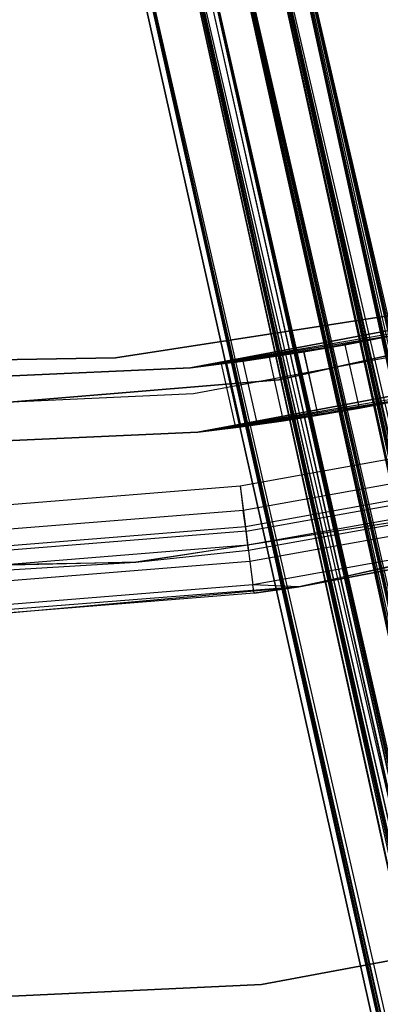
# Model space of a CAD drawing. Extents: x -38.3 to -0.1, y -39.1 to 0.
# Tile 82 of 256: x -19.079 to -18.751, y -22.291 to -21.395. Entities that reach past the tile are written whole.
import ezdxf

# ---------------------------------------------------------------- set-up
doc = ezdxf.new("R2010")
doc.units = 0
doc.header["$MEASUREMENT"] = 0
doc.layers.get('0').update_dxf_attribs({"color": 13, "linetype": 'CONTINUOUS'})

# ---------------------------------------------------------------- blocks, each defined once
blk = doc.blocks.new('ORTO_XII_A_STL')
at = {"color": 0}
for p, q in [((21.72547, 9.41381, 1.48324), (19.65202, 18.55164, 1.49173)), ((21.69729, 9.40751, 1.49173), (19.65202, 18.55164, 1.49173)), ((21.72547, 9.41381, 1.48324), (19.65202, 18.55164, 1.49173)), ((21.69729, 9.40751, 1.49173), (19.65202, 18.55164, 1.49173)), ((21.6525, 9.39749, 1.51653), (19.65202, 18.55164, 1.49173)), ((21.6525, 9.39749, 1.51653), (19.65202, 18.55164, 1.49173)), ((21.68727, 9.40527, 1.85562), (19.65202, 18.55164, 1.85984)), ((21.68727, 9.40527, 1.85562), (19.65202, 18.55164, 1.85984)), ((21.76541, 9.42274, 1.87264), (19.65202, 18.55164, 1.85984)), ((21.76541, 9.42274, 1.87264), (19.65202, 18.55164, 1.85984)), ((23.41667, 1.82436, 0.79568), (19.65202, 18.55164, 0.80275)), ((23.39452, 1.81941, 0.80275), (19.65202, 18.55164, 0.80275)), ((23.41667, 1.82436, 0.79568), (19.65202, 18.55164, 0.80275)), ((23.39452, 1.81941, 0.80275), (19.65202, 18.55164, 0.80275)), ((23.33525, 1.80615, 0.83947), (19.65202, 18.55164, 0.80275)), ((23.33525, 1.80615, 0.83947), (19.65202, 18.55164, 0.80275)), ((23.37337, 1.81468, 1.16111), (19.65202, 18.55164, 1.17087)), ((23.39452, 1.81941, 1.17087), (19.65202, 18.55164, 1.17087)), ((23.37337, 1.81468, 1.16111), (19.65202, 18.55164, 1.17087)), ((23.39452, 1.81941, 1.17087), (19.65202, 18.55164, 1.17087)), ((23.46264, 1.83465, 1.18366), (19.65202, 18.55164, 1.17087)), ((23.46264, 1.83465, 1.18366), (19.65202, 18.55164, 1.17087)), ((21.78162, 9.42637, 1.81258), (19.67245, 18.55622, 1.80463)), ((21.76541, 9.42274, 1.81358), (19.67245, 18.55622, 1.80463)), ((21.78162, 9.42637, 1.81258), (19.67245, 18.55622, 1.80463)), ((21.76541, 9.42274, 1.81358), (19.67245, 18.55622, 1.80463)), ((21.71773, 9.41208, 1.80463), (19.67245, 18.55622, 1.80463)), ((21.71773, 9.41208, 1.80463), (19.67245, 18.55622, 1.80463)), ((21.66476, 9.40023, 1.58441), (19.67245, 18.55622, 1.54695)), ((21.67624, 9.4028, 1.57265), (19.67245, 18.55622, 1.54695)), ((21.66476, 9.40023, 1.58441), (19.67245, 18.55622, 1.54695)), ((21.67624, 9.4028, 1.57265), (19.67245, 18.55622, 1.54695)), ((21.71773, 9.41208, 1.54695), (19.67245, 18.55622, 1.54695)), ((21.71773, 9.41208, 1.54695), (19.67245, 18.55622, 1.54695)), ((23.47885, 1.83827, 1.1236), (19.67245, 18.55622, 1.11565)), ((23.46264, 1.83465, 1.12461), (19.67245, 18.55622, 1.11565)), ((23.47885, 1.83827, 1.1236), (19.67245, 18.55622, 1.11565)), ((23.46264, 1.83465, 1.12461), (19.67245, 18.55622, 1.11565)), ((23.41496, 1.82398, 1.11565), (19.67245, 18.55622, 1.11565)), ((23.41496, 1.82398, 1.11565), (19.67245, 18.55622, 1.11565)), ((23.36199, 1.81213, 0.89544), (19.67245, 18.55622, 0.85797)), ((23.37347, 1.8147, 0.88367), (19.67245, 18.55622, 0.85797)), ((23.36199, 1.81213, 0.89544), (19.67245, 18.55622, 0.85797)), ((23.37347, 1.8147, 0.88367), (19.67245, 18.55622, 0.85797)), ((23.41496, 1.82398, 0.85797), (19.67245, 18.55622, 0.85797)), ((23.41496, 1.82398, 0.85797), (19.67245, 18.55622, 0.85797)), ((21.71773, 9.41208, 1.80463), (19.61948, 18.54437, 1.76716)), ((21.70292, 9.40877, 1.7978), (19.61948, 18.54437, 1.76716)), ((21.71773, 9.41208, 1.80463), (19.61948, 18.54437, 1.76716)), ((21.70292, 9.40877, 1.7978), (19.61948, 18.54437, 1.76716)), ((21.66476, 9.40023, 1.76716), (19.61948, 18.54437, 1.76716)), ((21.66476, 9.40023, 1.76716), (19.61948, 18.54437, 1.76716)), ((21.63485, 9.39354, 1.64281), (19.61948, 18.54437, 1.58441)), ((21.63968, 9.39462, 1.62692), (19.61948, 18.54437, 1.58441)), ((21.63485, 9.39354, 1.64281), (19.61948, 18.54437, 1.58441)), ((21.63968, 9.39462, 1.62692), (19.61948, 18.54437, 1.58441)), ((21.66476, 9.40023, 1.58441), (19.61948, 18.54437, 1.58441)), ((21.66476, 9.40023, 1.58441), (19.61948, 18.54437, 1.58441)), ((23.41496, 1.82398, 1.11565), (19.61948, 18.54437, 1.07819)), ((23.40015, 1.82067, 1.10882), (19.61948, 18.54437, 1.07819)), ((23.41496, 1.82398, 1.11565), (19.61948, 18.54437, 1.07819)), ((23.40015, 1.82067, 1.10882), (19.61948, 18.54437, 1.07819)), ((23.36199, 1.81213, 1.07819), (19.61948, 18.54437, 1.07819)), ((23.36199, 1.81213, 1.07819), (19.61948, 18.54437, 1.07819)), ((23.33208, 1.80544, 0.95383), (19.61948, 18.54437, 0.89544)), ((23.33691, 1.80652, 0.93795), (19.61948, 18.54437, 0.89544)), ((23.33208, 1.80544, 0.95383), (19.61948, 18.54437, 0.89544)), ((23.33691, 1.80652, 0.93795), (19.61948, 18.54437, 0.89544)), ((23.36199, 1.81213, 0.89544), (19.61948, 18.54437, 0.89544)), ((23.36199, 1.81213, 0.89544), (19.61948, 18.54437, 0.89544)), ((21.6525, 9.39749, 1.51653), (19.57635, 18.53472, 1.54525)), ((21.6525, 9.39749, 1.51653), (19.57635, 18.53472, 1.54525)), ((21.62162, 9.39058, 1.54525), (19.57635, 18.53472, 1.54525)), ((21.62162, 9.39058, 1.54525), (19.57635, 18.53472, 1.54525)), ((21.57889, 9.38102, 1.7229), (19.57635, 18.53472, 1.80632)), ((21.57889, 9.38102, 1.7229), (19.57635, 18.53472, 1.80632)), ((21.58271, 9.38188, 1.73662), (19.57635, 18.53472, 1.80632)), ((21.62265, 9.39081, 1.80751), (19.57635, 18.53472, 1.80632)), ((21.58271, 9.38188, 1.73662), (19.57635, 18.53472, 1.80632)), ((21.62265, 9.39081, 1.80751), (19.57635, 18.53472, 1.80632)), ((21.68727, 9.40527, 1.85562), (19.57635, 18.53472, 1.80632)), ((21.68727, 9.40527, 1.85562), (19.57635, 18.53472, 1.80632)), ((23.33525, 1.80615, 0.83947), (19.57635, 18.53472, 0.85627)), ((19.57635, 18.53472, 0.85627), (23.28302, 1.79447, 0.91701)), ((19.57635, 18.53472, 0.85627), (23.28302, 1.79447, 0.91701)), ((19.57635, 18.53472, 0.85627), (23.31885, 1.80249, 0.85627)), ((19.57635, 18.53472, 0.85627), (23.31885, 1.80249, 0.85627)), ((23.33525, 1.80615, 0.83947), (19.57635, 18.53472, 0.85627)), ((23.30454, 1.79929, 1.09863), (19.57635, 18.53472, 1.11735)), ((23.31885, 1.80249, 1.11735), (19.57635, 18.53472, 1.11735)), ((23.30454, 1.79929, 1.09863), (19.57635, 18.53472, 1.11735)), ((23.31885, 1.80249, 1.11735), (19.57635, 18.53472, 1.11735)), ((23.37337, 1.81468, 1.16111), (19.57635, 18.53472, 1.11735)), ((23.37337, 1.81468, 1.16111), (19.57635, 18.53472, 1.11735)), ((21.63485, 9.39354, 1.70876), (19.58567, 18.5368, 1.67579)), ((21.63485, 9.39354, 1.70876), (19.58567, 18.5368, 1.67579)), ((21.63192, 9.39289, 1.6924), (19.58567, 18.5368, 1.67579)), ((21.63192, 9.39289, 1.6924), (19.58567, 18.5368, 1.67579)), ((23.33208, 1.80544, 1.01979), (19.58567, 18.5368, 0.98681)), ((23.33208, 1.80544, 1.01979), (19.58567, 18.5368, 0.98681)), ((23.32915, 1.80479, 1.00342), (19.58567, 18.5368, 0.98681)), ((23.32915, 1.80479, 1.00342), (19.58567, 18.5368, 0.98681)), ((21.66476, 9.40023, 1.76716), (19.58957, 18.53768, 1.70876)), ((21.65474, 9.39799, 1.75406), (19.58957, 18.53768, 1.70876)), ((21.66476, 9.40023, 1.76716), (19.58957, 18.53768, 1.70876)), ((21.65474, 9.39799, 1.75406), (19.58957, 18.53768, 1.70876)), ((21.63485, 9.39354, 1.70876), (19.58957, 18.53768, 1.70876)), ((21.63485, 9.39354, 1.70876), (19.58957, 18.53768, 1.70876)), ((21.63192, 9.39289, 1.6924), (19.58957, 18.53768, 1.64281)), ((21.63192, 9.39289, 1.6924), (19.58957, 18.53768, 1.64281)), ((21.63485, 9.39354, 1.64281), (19.58957, 18.53768, 1.64281)), ((21.63485, 9.39354, 1.64281), (19.58957, 18.53768, 1.64281)), ((23.36199, 1.81213, 1.07819), (19.58957, 18.53768, 1.01979)), ((23.35197, 1.80989, 1.06509), (19.58957, 18.53768, 1.01979)), ((23.36199, 1.81213, 1.07819), (19.58957, 18.53768, 1.01979)), ((23.35197, 1.80989, 1.06509), (19.58957, 18.53768, 1.01979)), ((23.33208, 1.80544, 1.01979), (19.58957, 18.53768, 1.01979)), ((23.33208, 1.80544, 1.01979), (19.58957, 18.53768, 1.01979)), ((23.32915, 1.80479, 1.00342), (19.58957, 18.53768, 0.95383)), ((23.32915, 1.80479, 1.00342), (19.58957, 18.53768, 0.95383)), ((23.33208, 1.80544, 0.95383), (19.58957, 18.53768, 0.95383)), ((23.33208, 1.80544, 0.95383), (19.58957, 18.53768, 0.95383)), ((21.57436, 9.38001, 1.65521), (19.52803, 18.52391, 1.67579)), ((21.57436, 9.38001, 1.65521), (19.52803, 18.52391, 1.67579)), ((21.57331, 9.37978, 1.67579), (19.52803, 18.52391, 1.67579)), ((21.57331, 9.37978, 1.67579), (19.52803, 18.52391, 1.67579)), ((19.52803, 18.52391, 0.98681), (23.27054, 1.79168, 0.98681)), ((19.52803, 18.52391, 0.98681), (23.27054, 1.79168, 0.98681)), ((21.62162, 9.39058, 1.54525), (19.53362, 18.52516, 1.62868)), ((21.62162, 9.39058, 1.54525), (19.53362, 18.52516, 1.62868)), ((21.59904, 9.38553, 1.57736), (19.53362, 18.52516, 1.62868)), ((21.57889, 9.38102, 1.62868), (19.53362, 18.52516, 1.62868)), ((21.59904, 9.38553, 1.57736), (19.53362, 18.52516, 1.62868)), ((21.57889, 9.38102, 1.62868), (19.53362, 18.52516, 1.62868)), ((21.57436, 9.38001, 1.65521), (19.53362, 18.52516, 1.62868)), ((21.57436, 9.38001, 1.65521), (19.53362, 18.52516, 1.62868)), ((21.57889, 9.38102, 1.7229), (19.53362, 18.52516, 1.7229)), ((21.57889, 9.38102, 1.7229), (19.53362, 18.52516, 1.7229)), ((23.27194, 1.79199, 1.01054), (19.53362, 18.52516, 1.03392)), ((19.53362, 18.52516, 1.03392), (23.27054, 1.79168, 0.98681)), ((19.53362, 18.52516, 1.03392), (23.27054, 1.79168, 0.98681)), ((19.53362, 18.52516, 0.9397), (23.27612, 1.79293, 0.9397)), ((19.53362, 18.52516, 0.9397), (23.27612, 1.79293, 0.9397)), ((19.53362, 18.52516, 0.9397), (23.28302, 1.79447, 0.91701)), ((19.53362, 18.52516, 0.9397), (23.28302, 1.79447, 0.91701)), ((23.27612, 1.79293, 1.03392), (19.53362, 18.52516, 1.03392)), ((23.27194, 1.79199, 1.01054), (19.53362, 18.52516, 1.03392)), ((23.27612, 1.79293, 1.03392), (19.53362, 18.52516, 1.03392)), ((23.30454, 1.79929, 1.09863), (19.53362, 18.52516, 1.03392)), ((23.30454, 1.79929, 1.09863), (19.53362, 18.52516, 1.03392)), ((19.66589, 17.76019, 2.24665), (19.96634, 17.81646, 2.24665)), ((19.96634, 17.81646, 0.7309), (19.66589, 17.76019, 0.7309)), ((19.66589, 17.76019, 2.24665), (19.96634, 17.81646, 2.24665)), ((19.96634, 17.81646, 0.7309), (19.66589, 17.76019, 0.7309)), ((19.89096, 17.81437, 2.24665), (19.59755, 17.76916, 2.24665)), ((19.59755, 17.76916, 2.1876), (19.89096, 17.81437, 2.1876)), ((19.89096, 17.81437, 2.24665), (19.59755, 17.76916, 2.24665)), ((19.59755, 17.76916, 2.1876), (19.89096, 17.81437, 2.1876)), ((19.74619, 17.7491, 0.67185), (20.04096, 17.81473, 0.67185)), ((20.04096, 17.81473, 0.7309), (19.74619, 17.7491, 0.7309)), ((20.04096, 17.81473, 0.7309), (19.74619, 17.7491, 0.7309)), ((19.74619, 17.7491, 0.67185), (20.04096, 17.81473, 0.67185)), ((19.89201, 17.79847, 1.87657), (19.66589, 17.76019, 2.24665)), ((19.89201, 17.79847, 1.87657), (19.66589, 17.76019, 2.24665)), ((19.84837, 17.78917, 0.79104), (19.66589, 17.76019, 0.7309)), ((19.84837, 17.78917, 0.79104), (19.66589, 17.76019, 0.7309)), ((19.84823, 17.78914, 1.87152), (19.66589, 17.76019, 2.24665)), ((19.84823, 17.78914, 1.87152), (19.66589, 17.76019, 2.24665)), ((19.66861, 17.73673, 0.67185), (19.97229, 17.7936, 0.67185)), ((19.66861, 17.73673, 0.67185), (19.97229, 17.7936, 0.67185)), ((19.66861, 17.73673, 0.7309), (19.97229, 17.7936, 0.7309)), ((19.66861, 17.73673, 0.7309), (19.97229, 17.7936, 0.7309)), ((19.84837, 17.78917, 1.48002), (19.76911, 17.77464, 1.14384)), ((19.84837, 17.78917, 1.48002), (19.76911, 17.77464, 1.14384)), ((19.80661, 17.78114, 1.49488), (19.84837, 17.78917, 1.48002)), ((19.84837, 17.78917, 1.48002), (19.80661, 17.78114, 1.16771)), ((19.84837, 17.78917, 1.48002), (19.80661, 17.78114, 1.16771)), ((19.80661, 17.78114, 0.80591), (19.84837, 17.78917, 0.79104)), ((19.80661, 17.78114, 1.49488), (19.84837, 17.78917, 1.48002)), ((19.80661, 17.78114, 0.80591), (19.84837, 17.78917, 0.79104)), ((19.84823, 17.78914, 1.87152), (19.80661, 17.78114, 1.85669)), ((19.84823, 17.78914, 1.18255), (19.80661, 17.78114, 1.16771)), ((19.84823, 17.78914, 1.87152), (19.80661, 17.78114, 1.85669)), ((19.84823, 17.78914, 1.18255), (19.80661, 17.78114, 1.16771)), ((19.66589, 17.76019, 2.24665), (19.80661, 17.78114, 1.85669)), ((19.66589, 17.76019, 2.24665), (19.80661, 17.78114, 1.85669)), ((19.80661, 17.78114, 0.80591), (19.66589, 17.76019, 0.7309)), ((19.80661, 17.78114, 0.80591), (19.66589, 17.76019, 0.7309)), ((19.80661, 17.78114, 1.49488), (19.73758, 17.7697, 1.112)), ((19.80661, 17.78114, 1.49488), (19.73758, 17.7697, 1.112)), ((19.76905, 17.77463, 1.51881), (19.80661, 17.78114, 1.49488)), ((19.76905, 17.77463, 0.82983), (19.80661, 17.78114, 0.80591)), ((19.76905, 17.77463, 1.51881), (19.80661, 17.78114, 1.49488)), ((19.76905, 17.77463, 0.82983), (19.80661, 17.78114, 0.80591)), ((19.80661, 17.78114, 1.85669), (19.76911, 17.77464, 1.83281)), ((19.80661, 17.78114, 1.49488), (19.76911, 17.77464, 1.14384)), ((19.80661, 17.78114, 1.49488), (19.76911, 17.77464, 1.14384)), ((19.80661, 17.78114, 1.16771), (19.76911, 17.77464, 1.14384)), ((19.80661, 17.78114, 1.85669), (19.76911, 17.77464, 1.83281)), ((19.80661, 17.78114, 1.16771), (19.76911, 17.77464, 1.14384)), ((19.81951, 17.72347, 1.85669), (19.80661, 17.78114, 1.85669)), ((19.81951, 17.72347, 1.85669), (19.80661, 17.78114, 1.85669)), ((19.81951, 17.72347, 1.49488), (19.80661, 17.78114, 1.49488)), ((19.81951, 17.72347, 1.49488), (19.80661, 17.78114, 1.49488)), ((19.81951, 17.72347, 1.16771), (19.80661, 17.78114, 1.16771)), ((19.81951, 17.72347, 1.16771), (19.80661, 17.78114, 1.16771)), ((19.81951, 17.72347, 0.80591), (19.80661, 17.78114, 0.80591)), ((19.81951, 17.72347, 0.80591), (19.80661, 17.78114, 0.80591)), ((19.76911, 17.77464, 1.83281), (19.66589, 17.76019, 2.24665)), ((19.76911, 17.77464, 1.83281), (19.66589, 17.76019, 2.24665)), ((19.76905, 17.77463, 0.82983), (19.66589, 17.76019, 0.7309)), ((19.76905, 17.77463, 0.82983), (19.66589, 17.76019, 0.7309)), ((19.76911, 17.77464, 1.83281), (19.73758, 17.7697, 1.80098)), ((19.76911, 17.77464, 1.14384), (19.73758, 17.7697, 1.112)), ((19.76911, 17.77464, 1.83281), (19.73758, 17.7697, 1.80098)), ((19.76911, 17.77464, 1.14384), (19.73758, 17.7697, 1.112)), ((19.73758, 17.7697, 1.5506), (19.76905, 17.77463, 1.51881)), ((19.76905, 17.77463, 1.51881), (19.73758, 17.7697, 1.112)), ((19.76905, 17.77463, 1.51881), (19.73758, 17.7697, 1.112)), ((19.73758, 17.7697, 0.86162), (19.76905, 17.77463, 0.82983)), ((19.73758, 17.7697, 1.5506), (19.76905, 17.77463, 1.51881)), ((19.73758, 17.7697, 0.86162), (19.76905, 17.77463, 0.82983)), ((19.78196, 17.71691, 1.51881), (19.76905, 17.77463, 1.51881)), ((19.78196, 17.71691, 1.51881), (19.76905, 17.77463, 1.51881)), ((19.78196, 17.71691, 0.82983), (19.76905, 17.77463, 0.82983)), ((19.78196, 17.71691, 0.82983), (19.76905, 17.77463, 0.82983)), ((19.78202, 17.71692, 1.83281), (19.76911, 17.77464, 1.83281)), ((19.78202, 17.71692, 1.83281), (19.76911, 17.77464, 1.83281)), ((19.78202, 17.71692, 1.14384), (19.76911, 17.77464, 1.14384)), ((19.78202, 17.71692, 1.14384), (19.76911, 17.77464, 1.14384)), ((19.59755, 17.76916, 2.24665), (19.3007, 17.76432, 2.24665)), ((19.3007, 17.76432, 2.1876), (19.59755, 17.76916, 2.1876)), ((19.59755, 17.76916, 2.24665), (19.3007, 17.76432, 2.24665)), ((19.3007, 17.76432, 2.1876), (19.59755, 17.76916, 2.1876)), ((19.59755, 17.76916, 2.24665), (19.59755, 17.76916, 2.1876)), ((19.59755, 17.76916, 2.24665), (19.59755, 17.76916, 2.1876)), ((19.73758, 17.7697, 1.80098), (19.66589, 17.76019, 2.24665)), ((19.73758, 17.7697, 1.80098), (19.66589, 17.76019, 2.24665)), ((19.73758, 17.7697, 0.86162), (19.66589, 17.76019, 0.7309)), ((19.73758, 17.7697, 0.86162), (19.66589, 17.76019, 0.7309)), ((19.71384, 17.76628, 1.76291), (19.66589, 17.76019, 2.24665)), ((19.71384, 17.76628, 1.76291), (19.66589, 17.76019, 2.24665)), ((19.71381, 17.76628, 0.89975), (19.66589, 17.76019, 0.7309)), ((19.71381, 17.76628, 0.89975), (19.66589, 17.76019, 0.7309)), ((19.69906, 17.76429, 1.72047), (19.66589, 17.76019, 2.24665)), ((19.69906, 17.76429, 1.72047), (19.66589, 17.76019, 2.24665)), ((19.69906, 17.76429, 1.03149), (19.66589, 17.76019, 2.24665)), ((19.69906, 17.76429, 0.94213), (19.66589, 17.76019, 0.7309)), ((19.69906, 17.76429, 0.94213), (19.66589, 17.76019, 0.7309)), ((19.69906, 17.76429, 1.03149), (19.66589, 17.76019, 2.24665)), ((19.69405, 17.76364, 1.67572), (19.66589, 17.76019, 2.24665)), ((19.69405, 17.76364, 1.67572), (19.66589, 17.76019, 2.24665)), ((19.66589, 17.76019, 0.7309), (19.69405, 17.76364, 0.98674)), ((19.69405, 17.76364, 0.98674), (19.66589, 17.76019, 2.24665)), ((19.69405, 17.76364, 0.98674), (19.66589, 17.76019, 2.24665)), ((19.66589, 17.76019, 0.7309), (19.69405, 17.76364, 0.98674)), ((19.69906, 17.76429, 1.72047), (19.69405, 17.76364, 1.67572)), ((19.69405, 17.76364, 1.67572), (19.69906, 17.76429, 1.03149)), ((19.69405, 17.76364, 1.67572), (19.69906, 17.76429, 1.03149)), ((19.69405, 17.76364, 1.67572), (19.69906, 17.76429, 1.63111)), ((19.69405, 17.76364, 0.98674), (19.69906, 17.76429, 0.94213)), ((19.69906, 17.76429, 1.03149), (19.69405, 17.76364, 0.98674)), ((19.69906, 17.76429, 1.72047), (19.69405, 17.76364, 1.67572)), ((19.69405, 17.76364, 1.67572), (19.69906, 17.76429, 1.63111)), ((19.69906, 17.76429, 1.03149), (19.69405, 17.76364, 0.98674)), ((19.69405, 17.76364, 0.98674), (19.69906, 17.76429, 0.94213)), ((19.70699, 17.70577, 1.67572), (19.69405, 17.76364, 1.67572)), ((19.70699, 17.70577, 1.67572), (19.69405, 17.76364, 1.67572)), ((19.70699, 17.70577, 0.98674), (19.69405, 17.76364, 0.98674)), ((19.70699, 17.70577, 0.98674), (19.69405, 17.76364, 0.98674)), ((19.71384, 17.76628, 1.76291), (19.69906, 17.76429, 1.72047)), ((19.69906, 17.76429, 1.63111), (19.71381, 17.76628, 1.58873)), ((19.71384, 17.76628, 1.07393), (19.69906, 17.76429, 1.03149)), ((19.69906, 17.76429, 0.94213), (19.71381, 17.76628, 0.89975)), ((19.71384, 17.76628, 1.76291), (19.69906, 17.76429, 1.72047)), ((19.69906, 17.76429, 1.63111), (19.71381, 17.76628, 1.58873)), ((19.71384, 17.76628, 1.07393), (19.69906, 17.76429, 1.03149)), ((19.69906, 17.76429, 0.94213), (19.71381, 17.76628, 0.89975)), ((19.69906, 17.76429, 1.63111), (19.69906, 17.76429, 1.03149)), ((19.69906, 17.76429, 1.63111), (19.69906, 17.76429, 1.03149)), ((19.712, 17.70643, 1.72047), (19.69906, 17.76429, 1.72047)), ((19.712, 17.70643, 1.72047), (19.69906, 17.76429, 1.72047)), ((19.712, 17.70643, 1.63111), (19.69906, 17.76429, 1.63111)), ((19.712, 17.70643, 1.63111), (19.69906, 17.76429, 1.63111)), ((19.712, 17.70643, 1.03149), (19.69906, 17.76429, 1.03149)), ((19.712, 17.70643, 1.03149), (19.69906, 17.76429, 1.03149)), ((19.712, 17.70643, 0.94213), (19.69906, 17.76429, 0.94213)), ((19.712, 17.70643, 0.94213), (19.69906, 17.76429, 0.94213)), ((19.71381, 17.76628, 1.58873), (19.73758, 17.7697, 1.5506)), ((19.71381, 17.76628, 0.89975), (19.73758, 17.7697, 0.86162)), ((19.71381, 17.76628, 1.58873), (19.73758, 17.7697, 1.5506)), ((19.71381, 17.76628, 0.89975), (19.73758, 17.7697, 0.86162)), ((19.71384, 17.76628, 1.07393), (19.71381, 17.76628, 1.58873)), ((19.71384, 17.76628, 1.07393), (19.71381, 17.76628, 1.58873)), ((19.72674, 17.70845, 1.58873), (19.71381, 17.76628, 1.58873)), ((19.72674, 17.70845, 1.58873), (19.71381, 17.76628, 1.58873)), ((19.72674, 17.70845, 0.89975), (19.71381, 17.76628, 0.89975)), ((19.72674, 17.70845, 0.89975), (19.71381, 17.76628, 0.89975)), ((19.73758, 17.7697, 1.80098), (19.71384, 17.76628, 1.76291)), ((19.73758, 17.7697, 1.112), (19.71384, 17.76628, 1.07393)), ((19.73758, 17.7697, 1.80098), (19.71384, 17.76628, 1.76291)), ((19.73758, 17.7697, 1.112), (19.71384, 17.76628, 1.07393)), ((19.72677, 17.70846, 1.76291), (19.71384, 17.76628, 1.76291)), ((19.72677, 17.70846, 1.76291), (19.71384, 17.76628, 1.76291)), ((19.72677, 17.70846, 1.07393), (19.71384, 17.76628, 1.07393)), ((19.72677, 17.70846, 1.07393), (19.71384, 17.76628, 1.07393)), ((19.73758, 17.7697, 1.5506), (19.73758, 17.7697, 1.112)), ((19.73758, 17.7697, 1.5506), (19.73758, 17.7697, 1.112)), ((19.75051, 17.71192, 1.80098), (19.73758, 17.7697, 1.80098)), ((19.75051, 17.71192, 1.80098), (19.73758, 17.7697, 1.80098)), ((19.75051, 17.71192, 1.5506), (19.73758, 17.7697, 1.5506)), ((19.75051, 17.71192, 1.5506), (19.73758, 17.7697, 1.5506)), ((19.75051, 17.71192, 1.112), (19.73758, 17.7697, 1.112)), ((19.75051, 17.71192, 1.112), (19.73758, 17.7697, 1.112)), ((19.75051, 17.71192, 0.86162), (19.73758, 17.7697, 0.86162)), ((19.75051, 17.71192, 0.86162), (19.73758, 17.7697, 0.86162)), ((19.66589, 17.76019, 0.7309), (19.36055, 17.74628, 0.7309)), ((19.36055, 17.74628, 2.24665), (19.66589, 17.76019, 2.24665)), ((19.36055, 17.74628, 2.24665), (19.66589, 17.76019, 2.24665)), ((19.66589, 17.76019, 0.7309), (19.36055, 17.74628, 0.7309)), ((19.66589, 17.76019, 0.7309), (19.66589, 17.76019, 2.24665)), ((19.66589, 17.76019, 0.7309), (19.66589, 17.76019, 2.24665)), ((19.67269, 17.70153, 0.67185), (19.98123, 17.75931, 0.67185)), ((19.98123, 17.75931, 2.24665), (19.67269, 17.70153, 2.24665)), ((19.98123, 17.75931, 2.24665), (19.67269, 17.70153, 2.24665)), ((19.67269, 17.70153, 0.67185), (19.98123, 17.75931, 0.67185)), ((19.74619, 17.7491, 0.7309), (19.44523, 17.72421, 0.7309)), ((19.44523, 17.72421, 0.67185), (19.74619, 17.7491, 0.67185)), ((19.74619, 17.7491, 0.7309), (19.44523, 17.72421, 0.7309)), ((19.44523, 17.72421, 0.67185), (19.74619, 17.7491, 0.67185)), ((19.74619, 17.7491, 0.7309), (19.74619, 17.7491, 0.67185)), ((19.74619, 17.7491, 0.7309), (19.74619, 17.7491, 0.67185)), ((19.35997, 17.72267, 0.67185), (19.66861, 17.73673, 0.67185)), ((19.35997, 17.72267, 0.67185), (19.66861, 17.73673, 0.67185)), ((19.35997, 17.72267, 0.7309), (19.66861, 17.73673, 0.7309)), ((19.35997, 17.72267, 0.7309), (19.66861, 17.73673, 0.7309)), ((19.66861, 17.73673, 0.67185), (19.66861, 17.73673, 0.7309)), ((19.66861, 17.73673, 0.67185), (19.66861, 17.73673, 0.7309)), ((19.9049, 17.74084, 0.78602), (19.67269, 17.70153, 0.67185)), ((19.9049, 17.74084, 0.78602), (19.67269, 17.70153, 0.67185)), ((19.86126, 17.73153, 0.79104), (19.67269, 17.70153, 0.67185)), ((19.86126, 17.73153, 0.79104), (19.67269, 17.70153, 0.67185)), ((19.86126, 17.73153, 1.48002), (19.75051, 17.71192, 1.112)), ((19.86126, 17.73153, 1.48002), (19.75051, 17.71192, 1.112)), ((19.78202, 17.71692, 1.14384), (19.86126, 17.73153, 1.48002)), ((19.78202, 17.71692, 1.14384), (19.86126, 17.73153, 1.48002)), ((19.86126, 17.73153, 0.79104), (19.81951, 17.72347, 0.80591)), ((19.86126, 17.73153, 1.48002), (19.81951, 17.72347, 1.49488)), ((19.81951, 17.72347, 1.16771), (19.86126, 17.73153, 1.48002)), ((19.81951, 17.72347, 1.16771), (19.86126, 17.73153, 1.48002)), ((19.86126, 17.73153, 1.48002), (19.81951, 17.72347, 1.49488)), ((19.86126, 17.73153, 0.79104), (19.81951, 17.72347, 0.80591)), ((19.81951, 17.72347, 1.85669), (19.86113, 17.7315, 1.87152)), ((19.81951, 17.72347, 1.16771), (19.86113, 17.7315, 1.18255)), ((19.81951, 17.72347, 1.85669), (19.86113, 17.7315, 1.87152)), ((19.81951, 17.72347, 1.16771), (19.86113, 17.7315, 1.18255)), ((19.81951, 17.72347, 0.80591), (19.67269, 17.70153, 0.67185)), ((19.81951, 17.72347, 0.80591), (19.67269, 17.70153, 0.67185)), ((19.67269, 17.70153, 2.24665), (19.81951, 17.72347, 1.85669)), ((19.67269, 17.70153, 2.24665), (19.81951, 17.72347, 1.85669)), ((19.78202, 17.71692, 1.83281), (19.67269, 17.70153, 2.24665)), ((19.78202, 17.71692, 1.83281), (19.67269, 17.70153, 2.24665)), ((19.78196, 17.71691, 0.82983), (19.67269, 17.70153, 0.67185)), ((19.78196, 17.71691, 0.82983), (19.67269, 17.70153, 0.67185)), ((19.81951, 17.72347, 1.49488), (19.75051, 17.71192, 1.112)), ((19.81951, 17.72347, 1.49488), (19.75051, 17.71192, 1.112)), ((19.75051, 17.71192, 1.112), (19.78202, 17.71692, 1.14384)), ((19.75051, 17.71192, 1.80098), (19.78202, 17.71692, 1.83281)), ((19.75051, 17.71192, 1.80098), (19.78202, 17.71692, 1.83281)), ((19.75051, 17.71192, 1.112), (19.78202, 17.71692, 1.14384)), ((19.78196, 17.71691, 0.82983), (19.75051, 17.71192, 0.86162)), ((19.78196, 17.71691, 1.51881), (19.75051, 17.71192, 1.112)), ((19.78196, 17.71691, 1.51881), (19.75051, 17.71192, 1.112)), ((19.78196, 17.71691, 1.51881), (19.75051, 17.71192, 1.5506)), ((19.78196, 17.71691, 1.51881), (19.75051, 17.71192, 1.5506)), ((19.78196, 17.71691, 0.82983), (19.75051, 17.71192, 0.86162)), ((19.81951, 17.72347, 0.80591), (19.78196, 17.71691, 0.82983)), ((19.81951, 17.72347, 1.49488), (19.78196, 17.71691, 1.51881)), ((19.81951, 17.72347, 1.49488), (19.78196, 17.71691, 1.51881)), ((19.81951, 17.72347, 0.80591), (19.78196, 17.71691, 0.82983)), ((19.78202, 17.71692, 1.83281), (19.81951, 17.72347, 1.85669)), ((19.78202, 17.71692, 1.14384), (19.81951, 17.72347, 1.16771)), ((19.78202, 17.71692, 1.83281), (19.81951, 17.72347, 1.85669)), ((19.78202, 17.71692, 1.14384), (19.81951, 17.72347, 1.16771)), ((19.75051, 17.71192, 0.86162), (19.67269, 17.70153, 0.67185)), ((19.75051, 17.71192, 0.86162), (19.67269, 17.70153, 0.67185)), ((19.75051, 17.71192, 1.80098), (19.67269, 17.70153, 2.24665)), ((19.75051, 17.71192, 1.80098), (19.67269, 17.70153, 2.24665)), ((19.72677, 17.70846, 1.76291), (19.67269, 17.70153, 2.24665)), ((19.72677, 17.70846, 1.76291), (19.67269, 17.70153, 2.24665)), ((19.67269, 17.70153, 0.67185), (19.72674, 17.70845, 0.89975)), ((19.67269, 17.70153, 0.67185), (19.72674, 17.70845, 0.89975)), ((19.712, 17.70643, 1.03149), (19.72677, 17.70846, 1.07393)), ((19.712, 17.70643, 1.72047), (19.72677, 17.70846, 1.76291)), ((19.712, 17.70643, 1.72047), (19.72677, 17.70846, 1.76291)), ((19.712, 17.70643, 1.03149), (19.72677, 17.70846, 1.07393)), ((19.72674, 17.70845, 0.89975), (19.712, 17.70643, 0.94213)), ((19.72674, 17.70845, 1.58873), (19.712, 17.70643, 1.63111)), ((19.72674, 17.70845, 1.58873), (19.712, 17.70643, 1.63111)), ((19.72674, 17.70845, 0.89975), (19.712, 17.70643, 0.94213)), ((19.75051, 17.71192, 0.86162), (19.72674, 17.70845, 0.89975)), ((19.75051, 17.71192, 1.5506), (19.72674, 17.70845, 1.58873)), ((19.75051, 17.71192, 1.5506), (19.72674, 17.70845, 1.58873)), ((19.75051, 17.71192, 0.86162), (19.72674, 17.70845, 0.89975)), ((19.72677, 17.70846, 1.07393), (19.72674, 17.70845, 1.58873)), ((19.72677, 17.70846, 1.07393), (19.72674, 17.70845, 1.58873)), ((19.72677, 17.70846, 1.07393), (19.75051, 17.71192, 1.112)), ((19.72677, 17.70846, 1.76291), (19.75051, 17.71192, 1.80098)), ((19.72677, 17.70846, 1.76291), (19.75051, 17.71192, 1.80098)), ((19.72677, 17.70846, 1.07393), (19.75051, 17.71192, 1.112)), ((19.75051, 17.71192, 1.5506), (19.75051, 17.71192, 1.112)), ((19.75051, 17.71192, 1.5506), (19.75051, 17.71192, 1.112)), ((19.67269, 17.70153, 2.24665), (19.35911, 17.68724, 2.24665)), ((19.35911, 17.68724, 0.67185), (19.67269, 17.70153, 0.67185)), ((19.67269, 17.70153, 2.24665), (19.35911, 17.68724, 2.24665)), ((19.35911, 17.68724, 0.67185), (19.67269, 17.70153, 0.67185)), ((19.712, 17.70643, 1.03149), (19.67269, 17.70153, 2.24665)), ((19.67269, 17.70153, 0.67185), (19.712, 17.70643, 0.94213)), ((19.67269, 17.70153, 0.67185), (19.712, 17.70643, 0.94213)), ((19.712, 17.70643, 1.03149), (19.67269, 17.70153, 2.24665)), ((19.712, 17.70643, 1.72047), (19.67269, 17.70153, 2.24665)), ((19.712, 17.70643, 1.72047), (19.67269, 17.70153, 2.24665)), ((19.67269, 17.70153, 2.24665), (19.70699, 17.70577, 0.98674)), ((19.70699, 17.70577, 0.98674), (19.67269, 17.70153, 0.67185)), ((19.70699, 17.70577, 1.67572), (19.67269, 17.70153, 2.24665)), ((19.70699, 17.70577, 1.67572), (19.67269, 17.70153, 2.24665)), ((19.67269, 17.70153, 2.24665), (19.70699, 17.70577, 0.98674)), ((19.70699, 17.70577, 0.98674), (19.67269, 17.70153, 0.67185)), ((19.67269, 17.70153, 2.24665), (19.67269, 17.70153, 0.67185)), ((19.67269, 17.70153, 2.24665), (19.67269, 17.70153, 0.67185)), ((19.70699, 17.70577, 0.98674), (19.712, 17.70643, 1.03149)), ((19.712, 17.70643, 0.94213), (19.70699, 17.70577, 0.98674)), ((19.712, 17.70643, 1.63111), (19.70699, 17.70577, 1.67572)), ((19.70699, 17.70577, 1.67572), (19.712, 17.70643, 1.03149)), ((19.70699, 17.70577, 1.67572), (19.712, 17.70643, 1.03149)), ((19.70699, 17.70577, 1.67572), (19.712, 17.70643, 1.72047)), ((19.70699, 17.70577, 1.67572), (19.712, 17.70643, 1.72047)), ((19.712, 17.70643, 1.63111), (19.70699, 17.70577, 1.67572)), ((19.70699, 17.70577, 0.98674), (19.712, 17.70643, 1.03149)), ((19.712, 17.70643, 0.94213), (19.70699, 17.70577, 0.98674)), ((19.712, 17.70643, 1.63111), (19.712, 17.70643, 1.03149)), ((19.712, 17.70643, 1.63111), (19.712, 17.70643, 1.03149)), ((19.71098, 17.65269, 67.85689), (19.93341, 17.69281, 67.85689)), ((19.71098, 17.65269, 67.81752), (19.93341, 17.69281, 67.81752)), ((19.71098, 17.65269, 67.85689), (19.93341, 17.69281, 67.85689)), ((19.71098, 17.65269, 67.81752), (19.93341, 17.69281, 67.81752)), ((19.9385, 17.6708, 67.81302), (19.71389, 17.63028, 67.81302)), ((19.9385, 17.6708, 67.81302), (19.71389, 17.63028, 67.81302)), ((19.9419, 17.65612, 67.8494), (19.71584, 17.61534, 67.8494)), ((19.9419, 17.65612, 67.8494), (19.71584, 17.61534, 67.8494)), ((19.48569, 17.63455, 67.85689), (19.71098, 17.65269, 67.85689)), ((19.48569, 17.63455, 67.81752), (19.71098, 17.65269, 67.81752)), ((19.48569, 17.63455, 67.85689), (19.71098, 17.65269, 67.85689)), ((19.48569, 17.63455, 67.81752), (19.71098, 17.65269, 67.81752)), ((19.71098, 17.65269, 67.81752), (19.71389, 17.63028, 67.81302)), ((19.71098, 17.65269, 67.81752), (19.71389, 17.63028, 67.81302)), ((19.71098, 17.65269, 67.85689), (19.71584, 17.61534, 67.8494)), ((19.71098, 17.65269, 67.85689), (19.71584, 17.61534, 67.8494)), ((19.71636, 17.61128, 67.80022), (19.94283, 17.65213, 67.80022)), ((19.71636, 17.61128, 67.80022), (19.94283, 17.65213, 67.80022)), ((19.94572, 17.63966, 67.78106), (19.71802, 17.59858, 67.78106)), ((19.94572, 17.63966, 67.78106), (19.71802, 17.59858, 67.78106)), ((19.71389, 17.63028, 67.81302), (19.48639, 17.61196, 67.81302)), ((19.71389, 17.63028, 67.81302), (19.48639, 17.61196, 67.81302)), ((19.61613, 17.58306, 66.81358), (19.94171, 17.63413, 66.81358)), ((19.61613, 17.58306, 66.81358), (19.94171, 17.63413, 66.81358)), ((19.71636, 17.61128, 67.80022), (19.71389, 17.63028, 67.81302)), ((19.71636, 17.61128, 67.80022), (19.71389, 17.63028, 67.81302)), ((19.94171, 17.63413, 67.75846), (19.71802, 17.59858, 67.78106)), ((19.94171, 17.63413, 67.75846), (19.71802, 17.59858, 67.78106)), ((19.7186, 17.59413, 67.75846), (19.94171, 17.63413, 66.81358)), ((19.7186, 17.59413, 67.75846), (19.94171, 17.63413, 66.81358)), ((19.7186, 17.59413, 67.75846), (19.94171, 17.63413, 67.75846)), ((19.7186, 17.59413, 67.75846), (19.94171, 17.63413, 67.75846)), ((20.08454, 17.63058, 66.81358), (19.76429, 17.56072, 66.81358)), ((20.08454, 17.63058, 66.81358), (19.76429, 17.56072, 66.81358)), ((19.94911, 17.62501, 67.82806), (19.71996, 17.58367, 67.82806)), ((19.94911, 17.62501, 67.82806), (19.71996, 17.58367, 67.82806)), ((19.71584, 17.61534, 67.8494), (19.48686, 17.59691, 67.8494)), ((19.71584, 17.61534, 67.8494), (19.48686, 17.59691, 67.8494)), ((19.71636, 17.61128, 67.80022), (19.48699, 17.59282, 67.80022)), ((19.71636, 17.61128, 67.80022), (19.48699, 17.59282, 67.80022)), ((19.71584, 17.61534, 67.8494), (19.71996, 17.58367, 67.82806)), ((19.71584, 17.61534, 67.8494), (19.71996, 17.58367, 67.82806)), ((19.71802, 17.59858, 67.78106), (19.71636, 17.61128, 67.80022)), ((19.71802, 17.59858, 67.78106), (19.71636, 17.61128, 67.80022)), ((19.95392, 17.60423, 67.79613), (19.72271, 17.56251, 67.79613)), ((19.95392, 17.60423, 67.79613), (19.72271, 17.56251, 67.79613)), ((19.76429, 17.56072, 67.75846), (19.95392, 17.60423, 67.79613)), ((19.76429, 17.56072, 67.75846), (19.95392, 17.60423, 67.79613)), ((19.71802, 17.59858, 67.78106), (19.48739, 17.58002, 67.78106)), ((19.71802, 17.59858, 67.78106), (19.48739, 17.58002, 67.78106)), ((19.71802, 17.59858, 67.78106), (19.61613, 17.58306, 67.75846)), ((19.71802, 17.59858, 67.78106), (19.61613, 17.58306, 67.75846)), ((19.61613, 17.58306, 66.81358), (19.7186, 17.59413, 67.75846)), ((19.61613, 17.58306, 67.75846), (19.7186, 17.59413, 67.75846)), ((19.61613, 17.58306, 66.81358), (19.7186, 17.59413, 67.75846)), ((19.61613, 17.58306, 67.75846), (19.7186, 17.59413, 67.75846)), ((19.7186, 17.59413, 67.75846), (19.71802, 17.59858, 67.78106)), ((19.7186, 17.59413, 67.75846), (19.71802, 17.59858, 67.78106)), ((19.76429, 17.56072, 66.81358), (19.95561, 17.59693, 67.75846)), ((19.95561, 17.59693, 67.75846), (19.76429, 17.56072, 67.75846)), ((19.76429, 17.56072, 66.81358), (19.95561, 17.59693, 67.75846)), ((19.95561, 17.59693, 67.75846), (19.76429, 17.56072, 67.75846)), ((19.28661, 17.5778, 66.81358), (19.61613, 17.58306, 66.81358)), ((19.28661, 17.5778, 66.81358), (19.61613, 17.58306, 66.81358)), ((19.61613, 17.58306, 67.75846), (19.48739, 17.58002, 67.78106)), ((19.61613, 17.58306, 67.75846), (19.48739, 17.58002, 67.78106)), ((19.48753, 17.57553, 67.75846), (19.61613, 17.58306, 66.81358)), ((19.48753, 17.57553, 67.75846), (19.61613, 17.58306, 66.81358)), ((19.48753, 17.57553, 67.75846), (19.61613, 17.58306, 67.75846)), ((19.48753, 17.57553, 67.75846), (19.61613, 17.58306, 67.75846)), ((19.71996, 17.58367, 67.82806), (19.48786, 17.56499, 67.82806)), ((19.71996, 17.58367, 67.82806), (19.48786, 17.56499, 67.82806)), ((19.61613, 17.58306, 67.75846), (19.61613, 17.58306, 66.81358)), ((19.61613, 17.58306, 67.75846), (19.61613, 17.58306, 66.81358)), ((19.71996, 17.58367, 67.82806), (19.72271, 17.56251, 67.79613)), ((19.71996, 17.58367, 67.82806), (19.72271, 17.56251, 67.79613)), ((19.76429, 17.56072, 66.81358), (19.43751, 17.53512, 66.81358)), ((19.76429, 17.56072, 66.81358), (19.43751, 17.53512, 66.81358)), ((19.72271, 17.56251, 67.79613), (19.48852, 17.54367, 67.79613)), ((19.72271, 17.56251, 67.79613), (19.48852, 17.54367, 67.79613)), ((19.48876, 17.53618, 67.75846), (19.76429, 17.56072, 66.81358)), ((19.48876, 17.53618, 67.75846), (19.76429, 17.56072, 66.81358)), ((19.72368, 17.55508, 67.75846), (19.72271, 17.56251, 67.79613)), ((19.72368, 17.55508, 67.75846), (19.72271, 17.56251, 67.79613)), ((19.76429, 17.56072, 67.75846), (19.72271, 17.56251, 67.79613)), ((19.76429, 17.56072, 67.75846), (19.72271, 17.56251, 67.79613)), ((19.76429, 17.56072, 67.75846), (19.72368, 17.55508, 67.75846)), ((19.72368, 17.55508, 67.75846), (19.76429, 17.56072, 66.81358)), ((19.72368, 17.55508, 67.75846), (19.76429, 17.56072, 66.81358)), ((19.76429, 17.56072, 67.75846), (19.72368, 17.55508, 67.75846)), ((19.76429, 17.56072, 66.81358), (19.76429, 17.56072, 67.75846)), ((19.76429, 17.56072, 66.81358), (19.76429, 17.56072, 67.75846)), ((19.72368, 17.55508, 67.75846), (19.48876, 17.53618, 67.75846)), ((19.72368, 17.55508, 67.75846), (19.48876, 17.53618, 67.75846)), ((20.10021, 17.26753, 66.81358), (19.73038, 17.19892, 66.81358)), ((19.73038, 17.19892, 66.78209), (20.10021, 17.26753, 66.78209)), ((20.10021, 17.26753, 66.81358), (19.73038, 17.19892, 66.81358)), ((19.73038, 17.19892, 66.78209), (20.10021, 17.26753, 66.78209)), ((19.73038, 17.19892, 66.81358), (19.35465, 17.18131, 66.81358)), ((19.35465, 17.18131, 66.78209), (19.73038, 17.19892, 66.78209)), ((19.73038, 17.19892, 66.81358), (19.35465, 17.18131, 66.81358)), ((19.35465, 17.18131, 66.78209), (19.73038, 17.19892, 66.78209)), ((19.73038, 17.19892, 66.81358), (19.73038, 17.19892, 66.78209)), ((19.73038, 17.19892, 66.81358), (19.73038, 17.19892, 66.78209))]:
    blk.add_line(p, q, dxfattribs=at)

msp = doc.modelspace()

# ---------------------------------------------------------------- block references
at = {"color": 0}
msp.add_blockref('ORTO_XII_A_STL', (-38.58948, -39.47195, -0.67185), dxfattribs=at)

doc.saveas('drawing.dxf')
